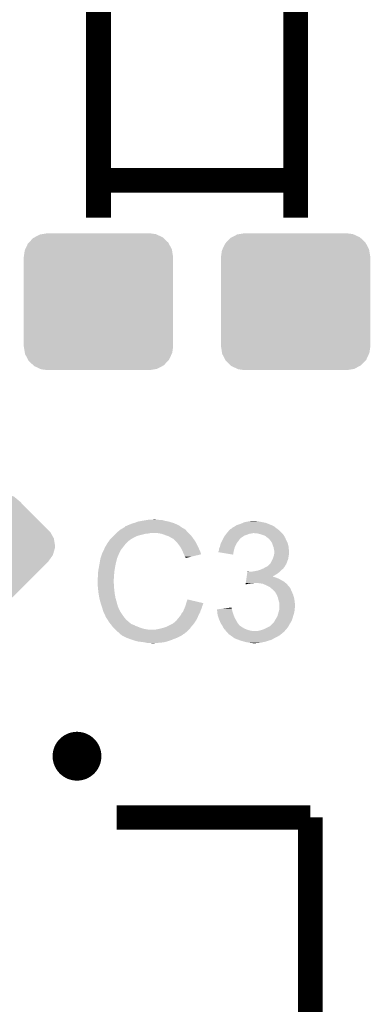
# Model space of a CAD drawing. Extents: x -1.3 to 24.2, y -3.9 to 24.8.
# Tile 20 of 23: x 15.5 to 18.4, y 11.2 to 19.2. Entities that reach past the tile are written whole.
import ezdxf

# ---------------------------------------------------------------- set-up
doc = ezdxf.new("R2010")
doc.units = 0
doc.layers.get('0').update_dxf_attribs({"linetype": 'CONTINUOUS'})
doc.layers.add('M-BUS_RF_5_CLICK_V100_GTO', color=12, linetype='CONTINUOUS')
doc.layers.add('M-BUS_RF_5_CLICK_V100_GTS', color=13, linetype='CONTINUOUS')

# ---------------------------------------------------------------- blocks, each defined once
blk = doc.blocks.new('CUSTOM_67')
for points in [[(-0.09984, 0.396188), (-0.062056, 0.424334), (0.147838, 0.396188), (0.114222, 0.424334)], [(-0.062056, 0.424334), (-0.057958, 0.427386), (0.114222, 0.424334), (0.10605, 0.427386)], [(-0.057958, 0.427386), (-0.00452, 0.44521), (0.10605, 0.427386), (0.058318, 0.44521)], [(-0.00452, 0.44521), (-0.001348, 0.446268), (0.058318, 0.44521), (-0.001348, 0.446268)], [(-0.337542, 0.159966), (-0.111486, 0.386022), (0.386034, 0.159966), (0.159978, 0.386022)], [(-0.111486, 0.386022), (-0.10132, 0.396188), (0.159978, 0.386022), (0.147838, 0.396188)], [(-0.10132, 0.396188), (-0.10058, 0.396928), (-0.09984, 0.396188), (-0.10058, 0.396928)], [(-0.430808, 0.051232), (-0.40732, 0.084216), (0.44388, 0.051232), (0.43822, 0.084216)], [(-0.40732, 0.084216), (-0.39619, 0.099842), (0.43822, 0.084216), (0.42949, 0.099842)], [(-0.396928, 0.10058), (-0.361196, 0.136312), (0.429078, 0.10058), (0.409112, 0.136312)], [(-0.39619, 0.099842), (-0.396928, 0.10058), (0.42949, 0.099842), (0.429078, 0.10058)], [(-0.361196, 0.136312), (-0.337542, 0.159966), (0.409112, 0.136312), (0.386034, 0.159966)], [(-0.447254, -0.00613), (-0.44374, 0.006132), (0.443738, -0.00613), (0.447254, 0.006132)], [(-0.44374, 0.006132), (-0.438216, 0.0254), (0.447254, 0.006132), (0.44831, 0.0254)], [(-0.438216, 0.0254), (-0.430808, 0.051232), (0.44831, 0.0254), (0.44388, 0.051232)], [(-0.44831, -0.0254), (-0.447254, -0.00613), (0.438212, -0.0254), (0.443738, -0.00613)], [(-0.443878, -0.05123), (-0.44831, -0.0254), (0.430808, -0.05123), (0.438212, -0.0254)], [(-0.438222, -0.084216), (-0.443878, -0.05123), (0.407314, -0.084216), (0.430808, -0.05123)], [(-0.429492, -0.09984), (-0.438222, -0.084216), (0.396188, -0.09984), (0.407314, -0.084216)], [(-0.429078, -0.10058), (-0.429492, -0.09984), (0.396928, -0.10058), (0.396188, -0.09984)], [(-0.409114, -0.136312), (-0.429078, -0.10058), (0.361196, -0.136312), (0.396928, -0.10058)], [(-0.386012, -0.159988), (-0.409114, -0.136312), (0.33752, -0.159988), (0.361196, -0.136312)], [(-0.159988, -0.386012), (-0.386012, -0.159988), (0.111496, -0.386012), (0.33752, -0.159988)], [(-0.147838, -0.396186), (-0.159988, -0.386012), (0.101322, -0.396186), (0.111496, -0.386012)], [(-0.114234, -0.424326), (-0.147838, -0.396186), (0.062064, -0.424326), (0.099838, -0.396186)], [(0.10058, -0.396928), (0.099838, -0.396186), (0.10058, -0.396928), (0.101322, -0.396186)], [(-0.106024, -0.427392), (-0.114234, -0.424326), (0.05795, -0.427392), (0.062064, -0.424326)], [(-0.05833, -0.445208), (-0.106024, -0.427392), (0.00452, -0.445208), (0.05795, -0.427392)], [(0.001336, -0.44627), (-0.05833, -0.445208), (0.001336, -0.44627), (0.00452, -0.445208)]]:
    blk.add_solid(points)
blk = doc.blocks.new('CUSTOM_73')
for points in [[(-0.576274, 0.474182), (-0.568366, 0.482522), (0.5747, 0.474182), (0.57028, 0.482522)], [(-0.568366, 0.482522), (-0.533322, 0.51948), (0.57028, 0.482522), (0.531304, 0.51948)], [(-0.533322, 0.51948), (-0.52201, 0.525474), (0.531304, 0.51948), (0.524982, 0.525474)], [(-0.52201, 0.525474), (-0.478162, 0.548706), (0.524982, 0.525474), (0.474852, 0.548706)], [(-0.478162, 0.548706), (-0.459756, 0.551722), (0.474852, 0.548706), (0.468344, 0.551722)], [(-0.459756, 0.551722), (-0.41656, 0.5588), (0.468344, 0.551722), (0.41656, 0.5588)], [(-0.6096, 0.36576), (-0.602522, 0.417544), (0.6096, 0.36576), (0.601116, 0.417544)], [(-0.602522, 0.417544), (-0.597974, 0.427362), (0.601116, 0.417544), (0.599506, 0.427362)], [(-0.597974, 0.427362), (-0.576274, 0.474182), (0.599506, 0.427362), (0.5747, 0.474182)], [(-0.6096, -0.36576), (-0.6096, 0.36576), (0.6096, -0.36576), (0.6096, 0.36576)], [(-0.601114, -0.417544), (-0.6096, -0.36576), (0.602522, -0.417544), (0.6096, -0.36576)], [(-0.599506, -0.427362), (-0.601114, -0.417544), (0.597972, -0.427362), (0.602522, -0.417544)], [(-0.574698, -0.474182), (-0.599506, -0.427362), (0.576274, -0.474182), (0.597972, -0.427362)], [(-0.57028, -0.482522), (-0.574698, -0.474182), (0.568364, -0.482522), (0.576274, -0.474182)], [(-0.531302, -0.51948), (-0.57028, -0.482522), (0.533322, -0.51948), (0.568364, -0.482522)], [(-0.524982, -0.525474), (-0.531302, -0.51948), (0.522008, -0.525474), (0.533322, -0.51948)], [(-0.47485, -0.548706), (-0.524982, -0.525474), (0.478162, -0.548706), (0.522008, -0.525474)], [(-0.468344, -0.551722), (-0.47485, -0.548706), (0.459754, -0.551722), (0.478162, -0.548706)], [(-0.41656, -0.5588), (-0.468344, -0.551722), (0.41656, -0.5588), (0.459754, -0.551722)]]:
    blk.add_solid(points)

msp = doc.modelspace()

# ---------------------------------------------------------------- linework, layer by layer
at = {"layer": 'M-BUS_RF_5_CLICK_V100_GTO'}
for points, const_width in [([(16.18742, 17.57934), (16.18742, 20.32254)], 0.2032), ([(17.79778, 17.57934), (17.79778, 20.32254)], 0.2032), ([(16.18742, 17.88414), (17.79778, 17.88414)], 0.2032), ([(16.33728, 12.68222), (17.91716, 12.68222)], 0.20066), ([(17.91716, 4.68122), (17.91716, 12.68222)], 0.20066)]:
    msp.add_lwpolyline(points, dxfattribs=dict(at, const_width=const_width))
at = {"layer": 'M-BUS_RF_5_CLICK_V100_GTO', "const_width": 0.20066}
msp.add_lwpolyline([(15.9131, 13.1826, 1), (16.11122, 13.1826, 1)], format="xyb", close=True, dxfattribs=at)
at = {"layer": 'M-BUS_RF_5_CLICK_V100_GTO'}
for points in [[(16.59382, 15.113), (16.639538, 15.11554), (16.662402, 15.113), (16.652242, 15.11554)], [(16.365222, 15.031722), (16.369446, 15.034258), (16.898618, 15.031722), (16.89608, 15.034258)], [(16.369446, 15.034258), (16.373676, 15.036798), (16.89608, 15.034258), (16.891004, 15.036798)], [(16.373676, 15.036798), (16.377902, 15.039334), (16.891004, 15.036798), (16.888466, 15.039334)], [(16.377902, 15.039334), (16.377912, 15.03934), (16.888466, 15.039334), (16.885924, 15.03934)], [(16.377912, 15.03934), (16.399068, 15.05204), (16.885924, 15.03934), (16.8656, 15.05204)], [(16.399068, 15.05204), (16.40332, 15.054592), (16.8656, 15.05204), (16.862028, 15.054592)], [(16.40332, 15.054592), (16.403334, 15.057126), (16.862028, 15.054592), (16.85848, 15.057126)], [(16.403334, 15.057126), (16.413482, 15.0622), (16.85848, 15.057126), (16.851374, 15.0622)], [(16.413482, 15.0622), (16.421094, 15.064738), (16.851374, 15.0622), (16.84782, 15.064738)], [(16.421094, 15.064738), (16.4211, 15.06474), (16.84782, 15.064738), (16.847818, 15.06474)], [(16.4211, 15.06474), (16.43126, 15.06982), (16.847818, 15.06474), (16.83766, 15.06982)], [(16.43126, 15.06982), (16.443958, 15.0749), (16.83766, 15.06982), (16.8275, 15.0749)], [(16.443958, 15.0749), (16.456658, 15.07998), (16.8275, 15.0749), (16.81607, 15.07998)], [(16.456658, 15.07998), (16.4719, 15.08506), (16.81607, 15.07998), (16.80464, 15.08506)], [(16.4719, 15.08506), (16.489682, 15.09014), (16.80464, 15.08506), (16.788386, 15.09014)], [(16.489682, 15.09014), (16.507462, 15.09776), (16.788386, 15.09014), (16.764002, 15.09776)], [(16.507462, 15.09776), (16.5481, 15.10538), (16.764002, 15.09776), (16.725898, 15.10538)], [(16.5481, 15.10538), (16.57858, 15.11046), (16.725898, 15.10538), (16.708124, 15.11046)], [(16.57858, 15.11046), (16.59382, 15.113), (16.690342, 15.11046), (16.675102, 15.113)], [(17.257454, 15.029178), (17.264386, 15.0368), (17.660622, 15.029178), (17.649952, 15.0368)], [(17.264386, 15.0368), (17.266926, 15.036806), (17.649952, 15.0368), (17.649944, 15.036806)], [(17.266926, 15.036806), (17.269464, 15.039342), (17.649944, 15.036806), (17.646394, 15.039342)], [(17.269464, 15.039342), (17.274536, 15.04188), (17.646394, 15.039342), (17.64284, 15.04188)], [(17.274536, 15.04188), (17.27454, 15.041882), (17.64284, 15.04188), (17.642838, 15.041882)], [(17.27454, 15.041882), (17.27962, 15.04696), (17.642838, 15.041882), (17.63649, 15.04696)], [(17.27962, 15.04696), (17.287242, 15.05204), (17.63649, 15.04696), (17.63014, 15.05204)], [(17.287242, 15.05204), (17.297402, 15.057122), (17.63014, 15.05204), (17.623788, 15.057122)], [(17.297402, 15.057122), (17.305014, 15.062198), (17.623788, 15.057122), (17.617442, 15.062198)], [(17.305014, 15.062198), (17.305018, 15.0622), (17.617442, 15.062198), (17.617436, 15.0622)], [(17.305018, 15.0622), (17.309244, 15.064736), (17.617436, 15.0622), (17.607298, 15.064736)], [(17.309244, 15.064736), (17.313448, 15.067258), (17.607298, 15.064736), (17.60728, 15.067258)], [(17.313448, 15.067258), (17.313486, 15.06728), (17.60728, 15.067258), (17.604744, 15.06728)], [(17.313486, 15.06728), (17.31772, 15.06982), (17.604744, 15.06728), (17.598394, 15.06982)], [(17.31772, 15.06982), (17.348198, 15.07998), (17.598394, 15.06982), (17.57299, 15.07998)], [(17.348198, 15.07998), (17.366482, 15.087598), (17.57299, 15.07998), (17.553942, 15.087598)], [(17.366482, 15.087598), (17.378682, 15.09268), (17.553942, 15.087598), (17.52854, 15.09268)], [(17.378682, 15.09268), (17.40408, 15.09776), (17.52854, 15.09268), (17.505678, 15.09776)], [(17.40408, 15.09776), (17.41678, 15.1003), (17.505678, 15.09776), (17.4879, 15.1003)], [(17.41678, 15.1003), (17.437102, 15.10284), (17.4879, 15.1003), (17.472662, 15.10284)], [(16.281166, 14.950438), (16.297332, 14.96822), (16.446498, 14.950438), (16.476982, 14.96822)], [(16.297332, 14.96822), (16.30426, 14.97584), (16.476982, 14.96822), (16.49349, 14.97584)], [(16.30426, 14.97584), (16.31188, 14.98346), (16.49349, 14.97584), (16.509998, 14.98346)], [(16.31188, 14.98346), (16.32712, 14.9987), (16.509998, 14.98346), (16.57096, 14.9987)], [(16.32712, 14.9987), (16.32966, 15.00124), (16.57096, 14.9987), (16.596362, 15.00124)], [(16.32966, 15.00124), (16.3322, 15.00378), (16.596362, 15.00124), (16.609058, 15.00378)], [(16.3322, 15.00378), (16.350208, 15.019018), (16.92402, 15.00378), (16.908782, 15.019018)], [(16.350208, 15.019018), (16.359216, 15.02664), (16.908782, 15.019018), (16.9037, 15.02664)], [(16.359216, 15.02664), (16.365222, 15.031722), (16.9037, 15.02664), (16.898618, 15.031722)], [(16.703038, 14.9987), (16.672558, 15.00378), (16.9291, 14.9987), (16.92402, 15.00378)], [(16.73098, 14.98854), (16.703038, 14.9987), (16.93926, 14.98854), (16.9291, 14.9987)], [(16.738606, 14.985998), (16.73098, 14.98854), (16.941802, 14.985998), (16.93926, 14.98854)], [(16.753838, 14.98092), (16.738606, 14.985998), (16.945866, 14.98092), (16.941802, 14.985998)], [(16.76908, 14.9733), (16.753838, 14.98092), (16.95196, 14.9733), (16.945866, 14.98092)], [(16.77416, 14.97076), (16.76908, 14.9733), (16.953776, 14.97076), (16.95196, 14.9733)], [(16.786862, 14.96314), (16.77416, 14.97076), (16.959218, 14.96314), (16.953776, 14.97076)], [(16.797016, 14.958062), (16.786862, 14.96314), (16.962846, 14.958062), (16.959218, 14.96314)], [(16.79956, 14.95552), (16.797016, 14.958062), (16.964662, 14.95552), (16.962846, 14.958062)], [(16.819564, 14.93774), (16.79956, 14.95552), (16.977362, 14.93774), (16.964662, 14.95552)], [(17.20215, 14.95044), (17.20596, 14.95806), (17.33804, 14.95044), (17.34312, 14.95806)], [(17.20596, 14.95806), (17.20723, 14.960598), (17.34312, 14.95806), (17.345658, 14.960598)], [(17.20723, 14.960598), (17.21358, 14.9733), (17.345658, 14.960598), (17.363442, 14.9733)], [(17.21358, 14.9733), (17.216122, 14.97838), (17.363442, 14.9733), (17.371568, 14.97838)], [(17.216122, 14.97838), (17.221834, 14.985998), (17.371568, 14.97838), (17.383758, 14.985998)], [(17.221834, 14.985998), (17.225644, 14.991078), (17.383758, 14.985998), (17.40154, 14.991078)], [(17.225644, 14.991078), (17.231358, 14.998698), (17.40154, 14.991078), (17.419318, 14.998698)], [(17.231358, 14.998698), (17.233264, 15.00124), (17.419318, 14.998698), (17.4371, 15.00124)], [(17.233264, 15.00124), (17.23517, 15.00378), (17.4371, 15.00124), (17.449798, 15.00378)], [(17.23517, 15.00378), (17.23898, 15.00886), (17.68602, 15.00378), (17.68094, 15.00886)], [(17.23898, 15.00886), (17.257454, 15.029178), (17.68094, 15.00886), (17.660622, 15.029178)], [(17.485358, 15.00124), (17.459962, 15.00378), (17.68856, 15.00124), (17.68602, 15.00378)], [(17.508218, 14.99616), (17.485358, 15.00124), (17.69364, 14.99616), (17.68856, 15.00124)], [(17.52854, 14.98854), (17.508218, 14.99616), (17.69872, 14.98854), (17.69364, 14.99616)], [(17.546318, 14.983462), (17.52854, 14.98854), (17.702104, 14.983462), (17.69872, 14.98854)], [(17.55902, 14.9733), (17.546318, 14.983462), (17.708878, 14.9733), (17.702104, 14.983462)], [(17.559026, 14.973296), (17.55902, 14.9733), (17.70888, 14.973296), (17.708878, 14.9733)], [(17.562414, 14.970754), (17.559026, 14.973296), (17.708884, 14.970754), (17.70888, 14.973296)], [(17.569178, 14.96568), (17.562414, 14.970754), (17.712268, 14.96568), (17.708884, 14.970754)], [(17.57172, 14.96314), (17.569178, 14.96568), (17.71396, 14.96314), (17.712268, 14.96568)], [(17.574254, 14.960606), (17.57172, 14.96314), (17.714974, 14.960606), (17.71396, 14.96314)], [(17.576792, 14.9606), (17.574254, 14.960606), (17.714976, 14.9606), (17.714974, 14.960606)], [(17.585506, 14.95044), (17.576792, 14.9606), (17.71904, 14.95044), (17.714976, 14.9606)], [(16.231046, 14.866618), (16.23822, 14.881864), (16.3703, 14.866618), (16.382158, 14.881864)], [(16.23822, 14.881864), (16.238226, 14.884406), (16.382158, 14.881864), (16.384134, 14.884406)], [(16.238226, 14.884406), (16.24076, 14.886944), (16.384134, 14.884406), (16.386108, 14.886944)], [(16.24076, 14.886944), (16.243304, 14.894562), (16.386108, 14.886944), (16.392034, 14.894562)], [(16.243304, 14.894562), (16.248382, 14.899644), (16.392034, 14.894562), (16.395986, 14.899644)], [(16.248382, 14.899644), (16.25346, 14.909798), (16.395986, 14.899644), (16.403884, 14.909798)], [(16.25346, 14.909798), (16.254982, 14.912338), (16.403884, 14.909798), (16.40586, 14.912338)], [(16.254982, 14.912338), (16.261078, 14.9225), (16.40586, 14.912338), (16.416022, 14.9225)], [(16.261078, 14.9225), (16.273524, 14.940278), (16.416022, 14.9225), (16.4338, 14.940278)], [(16.273524, 14.940278), (16.27886, 14.9479), (16.4338, 14.940278), (16.443958, 14.9479)], [(16.27886, 14.9479), (16.278862, 14.947902), (16.443958, 14.9479), (16.44396, 14.947902)], [(16.278862, 14.947902), (16.281166, 14.950438), (16.44396, 14.947902), (16.446498, 14.950438)], [(16.82242, 14.9352), (16.819564, 14.93774), (16.978814, 14.9352), (16.977362, 14.93774)], [(16.834612, 14.91996), (16.82242, 14.9352), (16.98752, 14.91996), (16.978814, 14.9352)], [(16.84274, 14.9098), (16.834612, 14.91996), (16.9926, 14.9098), (16.98752, 14.91996)], [(16.849852, 14.89964), (16.84274, 14.9098), (16.99768, 14.89964), (16.9926, 14.9098)], [(16.860518, 14.8844), (16.849852, 14.89964), (17.004454, 14.8844), (16.99768, 14.89964)], [(16.86433, 14.87678), (16.860518, 14.8844), (17.00784, 14.87678), (17.004454, 14.8844)], [(16.87322, 14.859), (16.86433, 14.87678), (17.016732, 14.859), (17.00784, 14.87678)], [(17.1704, 14.869162), (17.17294, 14.879322), (17.29509, 14.869162), (17.29786, 14.879322)], [(17.17294, 14.879322), (17.17675, 14.88694), (17.29786, 14.879322), (17.299938, 14.88694)], [(17.17675, 14.88694), (17.178022, 14.889482), (17.299938, 14.88694), (17.301068, 14.889482)], [(17.178022, 14.889482), (17.18356, 14.909798), (17.301068, 14.889482), (17.3101, 14.909798)], [(17.18356, 14.909798), (17.18564, 14.91742), (17.3101, 14.909798), (17.314454, 14.91742)], [(17.18564, 14.91742), (17.190718, 14.927578), (17.314454, 14.91742), (17.320258, 14.927578)], [(17.190718, 14.927578), (17.19707, 14.94028), (17.320258, 14.927578), (17.33042, 14.94028)], [(17.19707, 14.94028), (17.20215, 14.95044), (17.33042, 14.94028), (17.33804, 14.95044)], [(17.59204, 14.94282), (17.585506, 14.95044), (17.72285, 14.94282), (17.71904, 14.95044)], [(17.597484, 14.9352), (17.59204, 14.94282), (17.72666, 14.9352), (17.72285, 14.94282)], [(17.604738, 14.925044), (17.597484, 14.9352), (17.731014, 14.925044), (17.72666, 14.9352)], [(17.606918, 14.917418), (17.604738, 14.925044), (17.73428, 14.917418), (17.731014, 14.925044)], [(17.609818, 14.90726), (17.606918, 14.917418), (17.73682, 14.90726), (17.73428, 14.917418)], [(17.614174, 14.897098), (17.609818, 14.90726), (17.73936, 14.897098), (17.73682, 14.90726)], [(17.617438, 14.889482), (17.614174, 14.897098), (17.740122, 14.889482), (17.73936, 14.897098)], [(17.61998, 14.87424), (17.617438, 14.889482), (17.741646, 14.87424), (17.740122, 14.889482)], [(17.62049, 14.8717), (17.61998, 14.87424), (17.7419, 14.8717), (17.741646, 14.87424)], [(16.202236, 14.790418), (16.202662, 14.792962), (16.337278, 14.790418), (16.33855, 14.792962)], [(16.202662, 14.792962), (16.203506, 14.795496), (16.33855, 14.792962), (16.339818, 14.795496)], [(16.203506, 14.795496), (16.205198, 14.800574), (16.339818, 14.795496), (16.33982, 14.800574)], [(16.205198, 14.800574), (16.206044, 14.803114), (16.33982, 14.800574), (16.342354, 14.803114)], [(16.206044, 14.803114), (16.206892, 14.805656), (16.342354, 14.803114), (16.34236, 14.805656)], [(16.206892, 14.805656), (16.217052, 14.83614), (16.34236, 14.805656), (16.35506, 14.83614)], [(16.217052, 14.83614), (16.2179, 14.83868), (16.35506, 14.83614), (16.35633, 14.83868)], [(16.2179, 14.83868), (16.231046, 14.866618), (16.35633, 14.83868), (16.3703, 14.866618)], [(16.87435, 14.856458), (16.87322, 14.859), (17.018002, 14.856458), (17.016732, 14.859)], [(16.88338, 14.83614), (16.87435, 14.856458), (17.024076, 14.83614), (17.018002, 14.856458)], [(16.885924, 14.831054), (16.88338, 14.83614), (17.025596, 14.831054), (17.024076, 14.83614)], [(16.88846, 14.82598), (16.885924, 14.831054), (17.004434, 14.82598), (17.025596, 14.831054)], [(16.89354, 14.810744), (16.88846, 14.82598), (16.940892, 14.810744), (17.004434, 14.82598)], [(16.898614, 14.805666), (16.89354, 14.810744), (16.919714, 14.805666), (16.940892, 14.810744)], [(16.89862, 14.800608), (16.898614, 14.805666), (16.89862, 14.800608), (16.919714, 14.805666)], [(17.16532, 14.848858), (17.165322, 14.851384), (17.290622, 14.848858), (17.291044, 14.851384)], [(17.287218, 14.828524), (17.16532, 14.848858), (17.287218, 14.828524), (17.290622, 14.848858)], [(17.165322, 14.851384), (17.169128, 14.859), (17.291044, 14.851384), (17.29232, 14.859)], [(17.169128, 14.859), (17.1704, 14.861544), (17.29232, 14.859), (17.293012, 14.861544)], [(17.1704, 14.861544), (17.1704, 14.869162), (17.293012, 14.861544), (17.29509, 14.869162)], [(17.592042, 14.757404), (17.609816, 14.792956), (17.723484, 14.757404), (17.736818, 14.792956)], [(17.609816, 14.792956), (17.61236, 14.798042), (17.736818, 14.792956), (17.737544, 14.798042)], [(17.61236, 14.798042), (17.616592, 14.81074), (17.737544, 14.798042), (17.73936, 14.81074)], [(17.616592, 14.81074), (17.61998, 14.8209), (17.73936, 14.81074), (17.741052, 14.8209)], [(17.61998, 14.8209), (17.620826, 14.82598), (17.741052, 14.8209), (17.7419, 14.82598)], [(17.62252, 14.861542), (17.62049, 14.8717), (17.74303, 14.861542), (17.7419, 14.8717)], [(17.620826, 14.82598), (17.622518, 14.836138), (17.7419, 14.82598), (17.74444, 14.836138)], [(17.622518, 14.836138), (17.62252, 14.836142), (17.74444, 14.836138), (17.74444, 14.836142)], [(17.62252, 14.848838), (17.62252, 14.861542), (17.74444, 14.848838), (17.74303, 14.861542)], [(17.62252, 14.836142), (17.62252, 14.848838), (17.74444, 14.836142), (17.74444, 14.848838)], [(16.18742, 14.7066), (16.1898, 14.7193), (16.319922, 14.7066), (16.32204, 14.7193)], [(16.1898, 14.7193), (16.19504, 14.74724), (16.32204, 14.7193), (16.32712, 14.74724)], [(16.19504, 14.74724), (16.19885, 14.7701), (16.32712, 14.74724), (16.3322, 14.7701)], [(16.19885, 14.7701), (16.202236, 14.790418), (16.3322, 14.7701), (16.337278, 14.790418)], [(17.513298, 14.7066), (17.530438, 14.714218), (17.686654, 14.7066), (17.696178, 14.714218)], [(17.530438, 14.714218), (17.53616, 14.71676), (17.696178, 14.714218), (17.698084, 14.71676)], [(17.53616, 14.71676), (17.549874, 14.724378), (17.698084, 14.71676), (17.7038, 14.724378)], [(17.549874, 14.724378), (17.559014, 14.729454), (17.7038, 14.724378), (17.708874, 14.729454)], [(17.559014, 14.729454), (17.559026, 14.72946), (17.708874, 14.729454), (17.708874, 14.72946)], [(17.559026, 14.72946), (17.561566, 14.729464), (17.708874, 14.72946), (17.708874, 14.729464)], [(17.561566, 14.729464), (17.565362, 14.731996), (17.708874, 14.729464), (17.70888, 14.731996)], [(17.565362, 14.731996), (17.569182, 14.734542), (17.70888, 14.731996), (17.71047, 14.734542)], [(17.569182, 14.734542), (17.586956, 14.752318), (17.71047, 14.734542), (17.721578, 14.752318)], [(17.586956, 14.752318), (17.592042, 14.757404), (17.721578, 14.752318), (17.723484, 14.757404)], [(16.1798, 14.632942), (16.18234, 14.643102), (16.312968, 14.632942), (16.313694, 14.643102)], [(16.1798, 14.617702), (16.1798, 14.632942), (16.31188, 14.617702), (16.312968, 14.632942)], [(16.18234, 14.67104), (16.18488, 14.688822), (16.315688, 14.67104), (16.31696, 14.688822)], [(16.18234, 14.643102), (16.18234, 14.67104), (16.313694, 14.643102), (16.315688, 14.67104)], [(16.18488, 14.688822), (16.18742, 14.7066), (16.31696, 14.688822), (16.319922, 14.7066)], [(17.392108, 14.60754), (17.395742, 14.63294), (17.7038, 14.60754), (17.658082, 14.63294)], [(17.395742, 14.63294), (17.396832, 14.64056), (17.658082, 14.63294), (17.63776, 14.64056)], [(17.396832, 14.64056), (17.397558, 14.64564), (17.63776, 14.64056), (17.622522, 14.64564)], [(17.397558, 14.64564), (17.398286, 14.650718), (17.622522, 14.64564), (17.612364, 14.650718)], [(17.398286, 14.65072), (17.400102, 14.663422), (17.609906, 14.65072), (17.63268, 14.663422)], [(17.398286, 14.650718), (17.398286, 14.65072), (17.612364, 14.650718), (17.609906, 14.65072)], [(17.400102, 14.663422), (17.401918, 14.67612), (17.63268, 14.663422), (17.652998, 14.67612)], [(17.401918, 14.67612), (17.403736, 14.68882), (17.652998, 14.67612), (17.667816, 14.68882)], [(17.403736, 14.68882), (17.404098, 14.691358), (17.416784, 14.68882), (17.411704, 14.691358)], [(17.404098, 14.691358), (17.4041, 14.69136), (17.411704, 14.691358), (17.4041, 14.69136)], [(17.434562, 14.68882), (17.4498, 14.69136), (17.667816, 14.68882), (17.67078, 14.69136)], [(17.4498, 14.69136), (17.467578, 14.6939), (17.67078, 14.69136), (17.67332, 14.6939)], [(17.467578, 14.6939), (17.49044, 14.698982), (17.67332, 14.6939), (17.678402, 14.698982)], [(17.49044, 14.698982), (17.505676, 14.70406), (17.678402, 14.698982), (17.68348, 14.70406)], [(17.505676, 14.70406), (17.513298, 14.7066), (17.68348, 14.70406), (17.686654, 14.7066)], [(16.1798, 14.6177), (16.1798, 14.617702), (16.311882, 14.6177), (16.31188, 14.617702)], [(16.180944, 14.594838), (16.1798, 14.6177), (16.311882, 14.594838), (16.311882, 14.6177)], [(16.181326, 14.587216), (16.180944, 14.594838), (16.31442, 14.587216), (16.311882, 14.594838)], [(16.18234, 14.5669), (16.181326, 14.587216), (16.31442, 14.5669), (16.31442, 14.587216)], [(16.183104, 14.559278), (16.18234, 14.5669), (16.31442, 14.559278), (16.31442, 14.5669)], [(16.184626, 14.544042), (16.183104, 14.559278), (16.31696, 14.544042), (16.31442, 14.559278)], [(17.388844, 14.584712), (17.389566, 14.58976), (17.388844, 14.584712), (17.406618, 14.58976)], [(17.389566, 14.58976), (17.389928, 14.5923), (17.406618, 14.58976), (17.4244, 14.5923)], [(17.389928, 14.5923), (17.390292, 14.59484), (17.4244, 14.5923), (17.439638, 14.59484)], [(17.390292, 14.59484), (17.390654, 14.597378), (17.452336, 14.59484), (17.459958, 14.597378)], [(17.390654, 14.597378), (17.390656, 14.59738), (17.459958, 14.597378), (17.472662, 14.59738)], [(17.390656, 14.59738), (17.392108, 14.60754), (17.715412, 14.59738), (17.7038, 14.60754)], [(17.503142, 14.59484), (17.472662, 14.59738), (17.718316, 14.59484), (17.715412, 14.59738)], [(17.531078, 14.58976), (17.503142, 14.59484), (17.72412, 14.58976), (17.718316, 14.59484)], [(17.55394, 14.5796), (17.531078, 14.58976), (17.733152, 14.5796), (17.72412, 14.58976)], [(17.57934, 14.5669), (17.55394, 14.5796), (17.74444, 14.5669), (17.733152, 14.5796)], [(17.58442, 14.56436), (17.57934, 14.5669), (17.74698, 14.56436), (17.74444, 14.5669)], [(17.589496, 14.561822), (17.58442, 14.56436), (17.748672, 14.561822), (17.74698, 14.56436)], [(17.594582, 14.556738), (17.589496, 14.561822), (17.75206, 14.556738), (17.748672, 14.561822)], [(17.599658, 14.551662), (17.594582, 14.556738), (17.7546, 14.551662), (17.75206, 14.556738)], [(17.60728, 14.54658), (17.599658, 14.551662), (17.75714, 14.54658), (17.7546, 14.551662)], [(16.18742, 14.516098), (16.184626, 14.544042), (16.31911, 14.516098), (16.31696, 14.544042)], [(16.188318, 14.511018), (16.18742, 14.516098), (16.3195, 14.511018), (16.31911, 14.516098)], [(16.19504, 14.47292), (16.188318, 14.511018), (16.32712, 14.47292), (16.3195, 14.511018)], [(16.20012, 14.4526), (16.19504, 14.47292), (16.332926, 14.4526), (16.32712, 14.47292)], [(17.61236, 14.5415), (17.60728, 14.54658), (17.75968, 14.5415), (17.75714, 14.54658)], [(17.630138, 14.52372), (17.61236, 14.5415), (17.7673, 14.52372), (17.75968, 14.5415)], [(17.64284, 14.50086), (17.630138, 14.52372), (17.777462, 14.50086), (17.7673, 14.52372)], [(17.652998, 14.478002), (17.64284, 14.50086), (17.784318, 14.478002), (17.777462, 14.50086)], [(17.653564, 14.47546), (17.652998, 14.478002), (17.78508, 14.47546), (17.784318, 14.478002)], [(17.65808, 14.455138), (17.653564, 14.47546), (17.788468, 14.455138), (17.78508, 14.47546)], [(16.204476, 14.43736), (16.20012, 14.4526), (16.33728, 14.43736), (16.332926, 14.4526)], [(16.21028, 14.41704), (16.204476, 14.43736), (16.342702, 14.41704), (16.33728, 14.43736)], [(16.216208, 14.399258), (16.21028, 14.41704), (16.347444, 14.399258), (16.342702, 14.41704)], [(16.217056, 14.396716), (16.216208, 14.399258), (16.349982, 14.396716), (16.347444, 14.399258)], [(16.218748, 14.391638), (16.217056, 14.396716), (16.35252, 14.391638), (16.349982, 14.396716)], [(16.22044, 14.386558), (16.218748, 14.391638), (16.354214, 14.386558), (16.35252, 14.391638)], [(16.88374, 14.376398), (16.890272, 14.391638), (17.023078, 14.376398), (17.030698, 14.391638)], [(16.890272, 14.391638), (16.89354, 14.39926), (17.030698, 14.391638), (17.032222, 14.39926)], [(16.89354, 14.39926), (16.895444, 14.404338), (17.032222, 14.39926), (17.03324, 14.404338)], [(16.895444, 14.404338), (16.899252, 14.414498), (17.03324, 14.404338), (17.03832, 14.414498)], [(16.899252, 14.414498), (16.90116, 14.419582), (17.03832, 14.414498), (17.039588, 14.419582)], [(16.90116, 14.419582), (16.902428, 14.424658), (17.039588, 14.419582), (17.040858, 14.424658)], [(16.902428, 14.424658), (16.903698, 14.429736), (17.040858, 14.424658), (17.043398, 14.429736)], [(16.903698, 14.429736), (16.90433, 14.432262), (17.043398, 14.429736), (17.0434, 14.432262)], [(16.90433, 14.432262), (16.90624, 14.439898), (17.0434, 14.432262), (17.010968, 14.439898)], [(16.90624, 14.439898), (16.91388, 14.462756), (17.010968, 14.439898), (16.91388, 14.462756)], [(17.194998, 14.386556), (17.234846, 14.391636), (17.27708, 14.386556), (17.274542, 14.391636)], [(17.234846, 14.391636), (17.27454, 14.396696), (17.274542, 14.391636), (17.27454, 14.396696)], [(17.660984, 14.444982), (17.65808, 14.455138), (17.79016, 14.444982), (17.788468, 14.455138)], [(17.66316, 14.437364), (17.660984, 14.444982), (17.790706, 14.437364), (17.79016, 14.444982)], [(17.66316, 14.422124), (17.66316, 14.437364), (17.791794, 14.422124), (17.790706, 14.437364)], [(17.665698, 14.414502), (17.66316, 14.422124), (17.792338, 14.414502), (17.791794, 14.422124)], [(17.664216, 14.389096), (17.664852, 14.396718), (17.79016, 14.389096), (17.792698, 14.396718)], [(17.664852, 14.396718), (17.6657, 14.406878), (17.792698, 14.396718), (17.792698, 14.406878)], [(17.6657, 14.409422), (17.665698, 14.414502), (17.7927, 14.409422), (17.792338, 14.414502)], [(17.6657, 14.406878), (17.6657, 14.409422), (17.792698, 14.406878), (17.7927, 14.409422)], [(16.221076, 14.38402), (16.22044, 14.386558), (16.35506, 14.38402), (16.354214, 14.386558)], [(16.222982, 14.3764), (16.221076, 14.38402), (16.358872, 14.3764), (16.35506, 14.38402)], [(16.225522, 14.368782), (16.222982, 14.3764), (16.36268, 14.368782), (16.358872, 14.3764)], [(16.22806, 14.361162), (16.225522, 14.368782), (16.367444, 14.361162), (16.36268, 14.368782)], [(16.2306, 14.35608), (16.22806, 14.361162), (16.370618, 14.35608), (16.367444, 14.361162)], [(16.234186, 14.34846), (16.2306, 14.35608), (16.37538, 14.34846), (16.370618, 14.35608)], [(16.244944, 14.3256), (16.234186, 14.34846), (16.39062, 14.3256), (16.37538, 14.34846)], [(16.25092, 14.3129), (16.244944, 14.3256), (16.40078, 14.3129), (16.39062, 14.3256)], [(16.259388, 14.3002), (16.25092, 14.3129), (16.41094, 14.3002), (16.40078, 14.3129)], [(16.835122, 14.30528), (16.84274, 14.312902), (16.99228, 14.30528), (16.995616, 14.312902)], [(16.84274, 14.312902), (16.85036, 14.32306), (16.995616, 14.312902), (17.00006, 14.32306)], [(16.85036, 14.32306), (16.860522, 14.335762), (17.00006, 14.32306), (17.005618, 14.335762)], [(16.860522, 14.335762), (16.86306, 14.34084), (17.005618, 14.335762), (17.00784, 14.34084)], [(16.86306, 14.34084), (16.86814, 14.351), (17.00784, 14.34084), (17.013646, 14.351)], [(16.86814, 14.351), (16.874232, 14.358618), (17.013646, 14.351), (17.018, 14.358618)], [(16.874232, 14.358618), (16.8783, 14.363702), (17.018, 14.358618), (17.01945, 14.363702)], [(16.8783, 14.363702), (16.88374, 14.376398), (17.01945, 14.363702), (17.023078, 14.376398)], [(17.15518, 14.38148), (17.194998, 14.386556), (17.277082, 14.38148), (17.27708, 14.386556)], [(17.155462, 14.378938), (17.15518, 14.38148), (17.277082, 14.378938), (17.277082, 14.38148)], [(17.156306, 14.37132), (17.155462, 14.378938), (17.279618, 14.37132), (17.277082, 14.378938)], [(17.15743, 14.361162), (17.156306, 14.37132), (17.28216, 14.361162), (17.279618, 14.37132)], [(17.15996, 14.3383), (17.15743, 14.361162), (17.28978, 14.3383), (17.28216, 14.361162)], [(17.16024, 14.335762), (17.15996, 14.3383), (17.290796, 14.335762), (17.28978, 14.3383)], [(17.167862, 14.312898), (17.16024, 14.335762), (17.29994, 14.312898), (17.290796, 14.335762)], [(17.17294, 14.297662), (17.167862, 14.312898), (17.308406, 14.297662), (17.29994, 14.312898)], [(17.63522, 14.30274), (17.647922, 14.32306), (17.770566, 14.30274), (17.77637, 14.32306)], [(17.647922, 14.32306), (17.65173, 14.33576), (17.77637, 14.32306), (17.78, 14.33576)], [(17.65173, 14.33576), (17.65554, 14.34846), (17.78, 14.33576), (17.78423, 14.34846)], [(17.65554, 14.34846), (17.656232, 14.351), (17.78423, 14.34846), (17.785078, 14.351)], [(17.656232, 14.351), (17.663158, 14.376398), (17.785078, 14.351), (17.79016, 14.376398)], [(17.663158, 14.376398), (17.66316, 14.376402), (17.79016, 14.376398), (17.79016, 14.376402)], [(17.66316, 14.376402), (17.664216, 14.389096), (17.79016, 14.376402), (17.79016, 14.389096)], [(16.272932, 14.279882), (16.259388, 14.3002), (16.433798, 14.279882), (16.41094, 14.3002)], [(16.27632, 14.2748), (16.272932, 14.279882), (16.440152, 14.2748), (16.433798, 14.279882)], [(16.288044, 14.25956), (16.27632, 14.2748), (16.459206, 14.25956), (16.440152, 14.2748)], [(16.288046, 14.259558), (16.288044, 14.25956), (16.464284, 14.259558), (16.459206, 14.25956)], [(16.291952, 14.25448), (16.288046, 14.259558), (16.474442, 14.25448), (16.464284, 14.259558)], [(16.293908, 14.251938), (16.291952, 14.25448), (16.482064, 14.251938), (16.474442, 14.25448)], [(16.297814, 14.24686), (16.293908, 14.251938), (16.48968, 14.24686), (16.482064, 14.251938)], [(16.30172, 14.241782), (16.297814, 14.24686), (16.503222, 14.241782), (16.48968, 14.24686)], [(16.304262, 14.23924), (16.30172, 14.241782), (16.51, 14.23924), (16.503222, 14.241782)], [(16.31442, 14.22908), (16.304262, 14.23924), (16.535396, 14.22908), (16.51, 14.23924)], [(16.69034, 14.224), (16.72082, 14.231622), (16.933542, 14.224), (16.939258, 14.231622)], [(16.72082, 14.231622), (16.74876, 14.24178), (16.939258, 14.231622), (16.946878, 14.24178)], [(16.74876, 14.24178), (16.748762, 14.241782), (16.946878, 14.24178), (16.94688, 14.241782)], [(16.748762, 14.241782), (16.779238, 14.25702), (16.94688, 14.241782), (16.960214, 14.25702)], [(16.779238, 14.25702), (16.788124, 14.262098), (16.960214, 14.25702), (16.96466, 14.262098)], [(16.788124, 14.262098), (16.797018, 14.26718), (16.96466, 14.262098), (16.968046, 14.26718)], [(16.797018, 14.26718), (16.80972, 14.27734), (16.968046, 14.26718), (16.97482, 14.27734)], [(16.80972, 14.27734), (16.817344, 14.284962), (16.97482, 14.27734), (16.9799, 14.284962)], [(16.817344, 14.284962), (16.82242, 14.287504), (16.9799, 14.284962), (16.981594, 14.287504)], [(16.82242, 14.287504), (16.8275, 14.29512), (16.981594, 14.287504), (16.986672, 14.29512)], [(16.8275, 14.29512), (16.831308, 14.300198), (16.986672, 14.29512), (16.990058, 14.300198)], [(16.831308, 14.300198), (16.835122, 14.30528), (16.990058, 14.300198), (16.99228, 14.30528)], [(17.187008, 14.26718), (17.17294, 14.297662), (17.32534, 14.26718), (17.308406, 14.297662)], [(17.18818, 14.26464), (17.187008, 14.26718), (17.327564, 14.26464), (17.32534, 14.26718)], [(17.198338, 14.249402), (17.18818, 14.26464), (17.340904, 14.249402), (17.327564, 14.26464)], [(17.19961, 14.24686), (17.198338, 14.249402), (17.343128, 14.24686), (17.340904, 14.249402)], [(17.199614, 14.246854), (17.19961, 14.24686), (17.345666, 14.246854), (17.343128, 14.24686)], [(17.202152, 14.241778), (17.199614, 14.246854), (17.350742, 14.241778), (17.345666, 14.246854)], [(17.20596, 14.23416), (17.202152, 14.241778), (17.363442, 14.23416), (17.350742, 14.241778)], [(17.210534, 14.22654), (17.20596, 14.23416), (17.376142, 14.22654), (17.363442, 14.23416)], [(17.55902, 14.22908), (17.58442, 14.241782), (17.7292, 14.22908), (17.73827, 14.241782)], [(17.58442, 14.241782), (17.590132, 14.24686), (17.73827, 14.241782), (17.741898, 14.24686)], [(17.590132, 14.24686), (17.60728, 14.2621), (17.741898, 14.24686), (17.74952, 14.2621)], [(17.60728, 14.2621), (17.612358, 14.267178), (17.74952, 14.2621), (17.75206, 14.267178)], [(17.612358, 14.267178), (17.617442, 14.272262), (17.75206, 14.267178), (17.755448, 14.272262)], [(17.617442, 14.272262), (17.623534, 14.282418), (17.755448, 14.272262), (17.762218, 14.282418)], [(17.623534, 14.282418), (17.62506, 14.28496), (17.762218, 14.282418), (17.763306, 14.28496)], [(17.62506, 14.28496), (17.633766, 14.300198), (17.763306, 14.28496), (17.76984, 14.300198)], [(17.633766, 14.300198), (17.63522, 14.30274), (17.76984, 14.300198), (17.770566, 14.30274)], [(16.314422, 14.229078), (16.31442, 14.22908), (16.5354, 14.229078), (16.535396, 14.22908)], [(16.320516, 14.22146), (16.314422, 14.229078), (16.56334, 14.22146), (16.5354, 14.229078)], [(16.324578, 14.216382), (16.320516, 14.22146), (16.59381, 14.216382), (16.56334, 14.22146)], [(16.324582, 14.21638), (16.324578, 14.216382), (16.593822, 14.21638), (16.59381, 14.216382)], [(16.337278, 14.206222), (16.324582, 14.21638), (16.9164, 14.206222), (16.926558, 14.21638)], [(16.337282, 14.20622), (16.337278, 14.206222), (16.9164, 14.20622), (16.9164, 14.206222)], [(16.34744, 14.196062), (16.337282, 14.20622), (16.904786, 14.196062), (16.9164, 14.20622)], [(16.357598, 14.18844), (16.34744, 14.196062), (16.896074, 14.18844), (16.904786, 14.196062)], [(16.357614, 14.188426), (16.357598, 14.18844), (16.893534, 14.188426), (16.896074, 14.18844)], [(16.36268, 14.18336), (16.357614, 14.188426), (16.890992, 14.18336), (16.893534, 14.188426)], [(16.365224, 14.180816), (16.36268, 14.18336), (16.883378, 14.180816), (16.890992, 14.18336)], [(16.370298, 14.175742), (16.365224, 14.180816), (16.878302, 14.175742), (16.883378, 14.180816)], [(16.370304, 14.175738), (16.370298, 14.175742), (16.878298, 14.175738), (16.878302, 14.175742)], [(16.377914, 14.170664), (16.370304, 14.175738), (16.86984, 14.170664), (16.878298, 14.175738)], [(16.380438, 14.17066), (16.377914, 14.170664), (16.869832, 14.17066), (16.86984, 14.170664)], [(16.38046, 14.168134), (16.380438, 14.17066), (16.865622, 14.168134), (16.869832, 14.17066)], [(16.380488, 14.16812), (16.38046, 14.168134), (16.8656, 14.16812), (16.865622, 14.168134)], [(16.4211, 14.1478), (16.380488, 14.16812), (16.82496, 14.1478), (16.8656, 14.16812)], [(16.654782, 14.21638), (16.66494, 14.21892), (16.926558, 14.21638), (16.929098, 14.21892)], [(16.66494, 14.21892), (16.67764, 14.22146), (16.929098, 14.21892), (16.931638, 14.22146)], [(16.67764, 14.22146), (16.69034, 14.224), (16.931638, 14.22146), (16.933542, 14.224)], [(17.213578, 14.221464), (17.210534, 14.22654), (17.387986, 14.221464), (17.376142, 14.22654)], [(17.216968, 14.21892), (17.213578, 14.221464), (17.39392, 14.21892), (17.387986, 14.221464)], [(17.223736, 14.21384), (17.216968, 14.21892), (17.407468, 14.21384), (17.39392, 14.21892)], [(17.225008, 14.2113), (17.223736, 14.21384), (17.414242, 14.2113), (17.407468, 14.21384)], [(17.22755, 14.20622), (17.225008, 14.2113), (17.439638, 14.20622), (17.414242, 14.2113)], [(17.228818, 14.203684), (17.22755, 14.20622), (17.464998, 14.203684), (17.439638, 14.20622)], [(17.228822, 14.20368), (17.228818, 14.203684), (17.465038, 14.20368), (17.464998, 14.203684)], [(17.238982, 14.19352), (17.228822, 14.20368), (17.698712, 14.19352), (17.707422, 14.20368)], [(17.238988, 14.193514), (17.238982, 14.19352), (17.696174, 14.193514), (17.698712, 14.19352)], [(17.246602, 14.1859), (17.238988, 14.193514), (17.68856, 14.1859), (17.696174, 14.193514)], [(17.249134, 14.183366), (17.246602, 14.1859), (17.684758, 14.183366), (17.68856, 14.1859)], [(17.24914, 14.18083), (17.249134, 14.183366), (17.680954, 14.18083), (17.684758, 14.183366)], [(17.249158, 14.180818), (17.24914, 14.18083), (17.680938, 14.180818), (17.680954, 14.18083)], [(17.259822, 14.173198), (17.249158, 14.180818), (17.673318, 14.173198), (17.680938, 14.180818)], [(17.281146, 14.15796), (17.259822, 14.173198), (17.64792, 14.15796), (17.673318, 14.173198)], [(17.2847, 14.15542), (17.281146, 14.15796), (17.64284, 14.15542), (17.64792, 14.15796)], [(17.299938, 14.145262), (17.2847, 14.15542), (17.622524, 14.145262), (17.64284, 14.15542)], [(17.465038, 14.20368), (17.472664, 14.203682), (17.707422, 14.20368), (17.707424, 14.203682)], [(17.472664, 14.203682), (17.477744, 14.20622), (17.707424, 14.203682), (17.7096, 14.20622)], [(17.492982, 14.20622), (17.513298, 14.2113), (17.7096, 14.20622), (17.713956, 14.2113)], [(17.513298, 14.2113), (17.536158, 14.21892), (17.713956, 14.2113), (17.720488, 14.21892)], [(17.536158, 14.21892), (17.55902, 14.22908), (17.720488, 14.21892), (17.7292, 14.22908)], [(16.44269, 14.14018), (16.4211, 14.1478), (16.80464, 14.14018), (16.82496, 14.1478)], [(16.46428, 14.13256), (16.44269, 14.14018), (16.78686, 14.13256), (16.80464, 14.14018)], [(16.504918, 14.11986), (16.46428, 14.13256), (16.748758, 14.11986), (16.78686, 14.13256)], [(16.525238, 14.11732), (16.504918, 14.11986), (16.741138, 14.11732), (16.748758, 14.11986)], [(16.565878, 14.11224), (16.525238, 14.11732), (16.718278, 14.11224), (16.741138, 14.11732)], [(16.574768, 14.1097), (16.565878, 14.11224), (16.69288, 14.1097), (16.718278, 14.11224)], [(16.583656, 14.10716), (16.574768, 14.1097), (16.66494, 14.10716), (16.69288, 14.1097)], [(16.621758, 14.10462), (16.611598, 14.10716), (16.637002, 14.10462), (16.66494, 14.10716)], [(17.30587, 14.14272), (17.299938, 14.145262), (17.617442, 14.14272), (17.622524, 14.145262)], [(17.317722, 14.13764), (17.30587, 14.14272), (17.60855, 14.13764), (17.617442, 14.14272)], [(17.331952, 14.132558), (17.317722, 14.13764), (17.599658, 14.132558), (17.60855, 14.13764)], [(17.34617, 14.12748), (17.331952, 14.132558), (17.58188, 14.12748), (17.599658, 14.132558)], [(17.35328, 14.12494), (17.34617, 14.12748), (17.574258, 14.12494), (17.58188, 14.12748)], [(17.37106, 14.11986), (17.35328, 14.12494), (17.559018, 14.11986), (17.574258, 14.12494)], [(17.388838, 14.11478), (17.37106, 14.11986), (17.536158, 14.11478), (17.559018, 14.11986)], [(17.40408, 14.11224), (17.388838, 14.11478), (17.524728, 14.11224), (17.536158, 14.11478)], [(17.41678, 14.1097), (17.40408, 14.11224), (17.513298, 14.1097), (17.524728, 14.11224)], [(17.429478, 14.10716), (17.41678, 14.1097), (17.49044, 14.10716), (17.513298, 14.1097)], [(17.449798, 14.104622), (17.442176, 14.10716), (17.462522, 14.104622), (17.49044, 14.10716)], [(17.462502, 14.10462), (17.449798, 14.104622), (17.462502, 14.10462), (17.462522, 14.104622)]]:
    msp.add_solid(points, dxfattribs=at)

# ---------------------------------------------------------------- block references
at = {"layer": 'M-BUS_RF_5_CLICK_V100_GTS'}
for name, p in [('CUSTOM_73', (16.18742, 16.89354)), ('CUSTOM_73', (17.79778, 16.89354)), ('CUSTOM_67', (15.38478, 14.87678))]:
    msp.add_blockref(name, p, dxfattribs=at)

doc.saveas('drawing.dxf')
